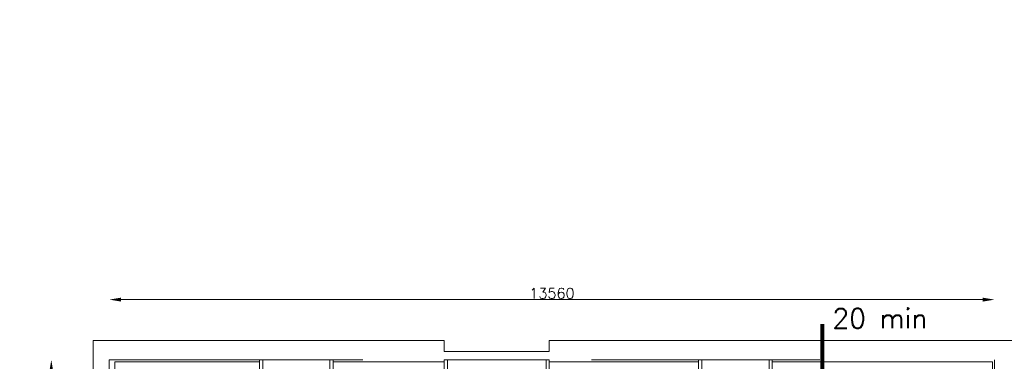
# Model space of a CAD drawing. Header units: millimetres. Extents: x -13022 to 1371524, y -38729 to 632593.
# Tile 178 of 256: x 964030 to 979113, y -1617 to 3625. Entities that reach past the tile are written whole.
import ezdxf

# ---------------------------------------------------------------- set-up
doc = ezdxf.new("R2010")
doc.units = ezdxf.units.MM
doc.header["$LTSCALE"] = 35
doc.linetypes.add('AI9-LType1', pattern=[1.69333, 0.846665, -0.846665])
doc.linetypes.add('DASHED', pattern=[200, 100, -100])
doc.layers.add('Al65----_beveiliging-inst', color=92, linetype='Continuous', lineweight=9)
doc.layers.add('B95 tekst', color=7, linetype='Continuous', lineweight=25)
for name, color, linetype in [('LAYER102', 1, 'Continuous'), ('LAYER22', 7, 'Continuous'), ('LAYER28', 7, 'Continuous'), ('LAYER30', 7, 'Continuous')]:
    doc.layers.add(name, color=color, linetype=linetype)
doc.styles.add('Algemeen', font='simplex.shx', dxfattribs={"height": 2.5})
doc.styles.get("Standard").update_dxf_attribs({"font": 'simplex.shx'})
doc.dimstyles.new('~R----C~', dxfattribs={"dimtxt": 162, "dimasz": 180, "dimexe": 0.18, "dimexo": 0.0625, "dimgap": 16.2, "dimtad": 1, "dimdec": 0, "dimzin": 0, "dimdsep": 46, "dimtxsty": 'Standard', "dimcen": 0.09, "dimse1": 1, "dimse2": 1, "dimclrd": 7, "dimadec": 0, "dimazin": 0, "dimtfac": 1, "dimtdec": 4, "dimtmove": 0, "dimatfit": 3, "dimfxl": 1, "dimtolj": 1, "dimtzin": 0, "dimlwd": 13, "dimarcsym": 0})

# ---------------------------------------------------------------- blocks, each defined once
blk = doc.blocks.new('*D171')
at = {"layer": 'Defpoints', "color": 0, "linetype": 'Continuous', "transparency": 16777216}
for p in [(978963, -670), (965403, -1595), (978963, -1595)]:
    blk.add_point(p, dxfattribs=at)
at = {"layer": 'LAYER102', "color": 7, "linetype": 'Continuous', "lineweight": 13, "transparency": 16777216}
blk.add_line((965583, -670), (978783, -670), dxfattribs=at)
at = {"layer": 'LAYER102', "color": 7, "linetype": 'Continuous', "transparency": 16777216}
for points in [[(965583, -640), (965583, -700), (965403, -670)], [(978783, -640), (978783, -700), (978963, -670)]]:
    blk.add_solid(points, dxfattribs=at)
at = {"layer": 'LAYER102', "color": 0, "linetype": 'Continuous', "lineweight": 0, "transparency": 16777216, "insert": (972183, -573), "char_height": 162, "attachment_point": 5}
blk.add_mtext('\\A1;13560', dxfattribs=at)
blk = doc.blocks.new('*D172')
at = {"layer": 'Defpoints', "color": 0, "linetype": 'Continuous', "transparency": 16777216}
for p in [(964514, -1595), (965403, -1595), (965403, -11650)]:
    blk.add_point(p, dxfattribs=at)
at = {"layer": 'LAYER102', "color": 7, "linetype": 'Continuous', "lineweight": 13, "transparency": 16777216}
blk.add_line((964514, -11470), (964514, -1775), dxfattribs=at)
at = {"layer": 'LAYER102', "color": 7, "linetype": 'Continuous', "transparency": 16777216}
for points in [[(964484, -1775), (964544, -1775), (964514, -1595)], [(964484, -11470), (964544, -11470), (964514, -11650)]]:
    blk.add_solid(points, dxfattribs=at)
at = {"layer": 'LAYER102', "color": 0, "linetype": 'Continuous', "lineweight": 0, "transparency": 16777216, "insert": (964416, -6623), "char_height": 162, "attachment_point": 5, "rotation": 90}
blk.add_mtext('\\A1;10055', dxfattribs=at)

msp = doc.modelspace()

# ---------------------------------------------------------------- linework, layer by layer
at = {"layer": 'Al65----_beveiliging-inst', "color": 130, "linetype": 'AI9-LType1', "lineweight": 0, "ltscale": 0.1, "const_width": 60, "flags": 128}
msp.add_lwpolyline([(976323.903, -1043.147), (976323.903, -6048.356), (979363.474, -6048.356)], dxfattribs=at)
at = {"layer": 'LAYER22', "color": 7, "linetype": 'Continuous', "lineweight": 18}
for points in [[(965157.618, -11895.336), (965157.618, -1295.336), (970532.618, -1295.336), (970532.618, -1465.336), (972142.618, -1465.336), (972142.618, -1295.336), (979262.602, -1295.336), (979262.602, -11895.336)], [(965487.618, -11565.336), (965487.618, -1625.336), (967702.618, -1625.336), (967702.618, -1595.344), (968832.618, -1595.344), (968832.618, -1625.336), (970532.618, -1625.336), (970532.618, -1595.344), (972142.618, -1595.344), (972142.618, -1625.336), (974428.602, -1625.336), (974428.602, -1595.344), (975558.602, -1595.344), (975558.602, -1625.336), (978932.602, -1625.336), (978932.602, -4531.328), (978962.602, -4531.328), (978962.602, -5661.336), (978932.602, -5661.336), (978932.602, -8258.332), (978962.602, -8258.332), (978962.602, -9388.336), (978932.602, -9388.336), (978932.602, -11565.336)]]:
    msp.add_lwpolyline(points, close=True, dxfattribs=at)
at = {"layer": 'LAYER22', "color": 7, "linetype": 'DASHED', "lineweight": 18}
for points in [[(965157.618, -11895.336), (965157.618, -1295.336), (970532.618, -1295.336), (970532.618, -1465.336), (972142.618, -1465.336), (972142.618, -1295.336), (979262.602, -1295.336), (979262.602, -11895.336)], [(965487.618, -11565.336), (965487.618, -1625.336), (967702.618, -1625.336), (967702.618, -1595.344), (968832.618, -1595.344), (968832.618, -1625.336), (970532.618, -1625.336), (970532.618, -1595.344), (972142.618, -1595.344), (972142.618, -1625.336), (974428.602, -1625.336), (974428.602, -1595.344), (975558.602, -1595.344), (975558.602, -1625.336), (978932.602, -1625.336), (978932.602, -4531.328), (978962.602, -4531.328), (978962.602, -5661.336), (978932.602, -5661.336), (978932.602, -8258.332), (978962.602, -8258.332), (978962.602, -9388.336), (978932.602, -9388.336), (978932.602, -11565.336)]]:
    msp.add_lwpolyline(points, close=True, dxfattribs=at)
at = {"layer": 'LAYER28', "color": 7, "linetype": 'DASHED', "lineweight": 18}
for points in [[(965457.602, -2139.344), (965402.602, -2139.344), (965402.602, -1595.344), (965787.602, -1595.344)], [(965787.602, -1595.344), (978962.602, -1595.344)], [(978962.602, -1595.344), (978962.602, -11265.336)]]:
    msp.add_lwpolyline(points, dxfattribs=at)
at = {"layer": 'LAYER30', "color": 7, "linetype": 'Continuous', "lineweight": 18}
for points in [[(967702.618, -1755.344), (967752.618, -1755.344), (967752.618, -1595.344), (967702.618, -1595.344)], [(968782.618, -1755.344), (968832.618, -1755.344), (968832.618, -1595.344), (968782.618, -1595.344)], [(970532.618, -1755.344), (970582.618, -1755.344), (970582.618, -1595.344), (970532.618, -1595.344)], [(972092.618, -1755.344), (972142.618, -1755.344), (972142.618, -1595.344), (972092.618, -1595.344)], [(974428.602, -1755.344), (974478.602, -1755.344), (974478.602, -1595.344), (974428.602, -1595.344)], [(975508.602, -1755.344), (975558.602, -1755.344), (975558.602, -1595.344), (975508.602, -1595.344)]]:
    msp.add_lwpolyline(points, close=True, dxfattribs=at)
for points in [[(967752.618, -1595.344), (968782.618, -1595.344)], [(970582.618, -1595.344), (972092.618, -1595.344)], [(974478.602, -1595.344), (975508.602, -1595.344)]]:
    msp.add_lwpolyline(points, dxfattribs=at)

# ---------------------------------------------------------------- texts
at = {"layer": 'B95 tekst', "style": 'Algemeen'}
msp.add_text('20 min', height=300, dxfattribs=at).set_placement((976479.442, -1108.624))
at = {"layer": 'LAYER102', "color": 7, "linetype": 'Continuous', "lineweight": 0, "insert": (656656.682, 4406.741), "char_height": 315, "width": 3554.10039, "attachment_point": 7, "rotation": 358.9686325, "line_spacing_factor": 1.333333}
msp.add_mtext('\\pi1116.4;{\\fArial|b1|i0|c0|p34;Entree\\P\\pi194.21;Textielmuseum}', dxfattribs=at)

# ---------------------------------------------------------------- dimensions: what is measured, and where the dimension line sits
at = {"layer": 'LAYER102', "color": 7, "linetype": 'Continuous', "lineweight": 0}
dim = msp.add_linear_dim(base=(978962.602, -670.344), p1=(965402.602, -1595.344), p2=(978962.602, -1595.344), dimstyle='~R----C~', dxfattribs=at)
dim.commit()
dim.dimension.update_dxf_attribs({"geometry": '*D171', "text_midpoint": (972182.602, -573.144)})
dim = msp.add_linear_dim(base=(964513.602, -1595.344), p1=(965402.602, -11650.344), p2=(965402.602, -1595.344), angle=90, dimstyle='~R----C~', dxfattribs=at)
dim.commit()
dim.dimension.update_dxf_attribs({"geometry": '*D172', "text_midpoint": (964416.402, -6622.844)})

doc.saveas('drawing.dxf')
